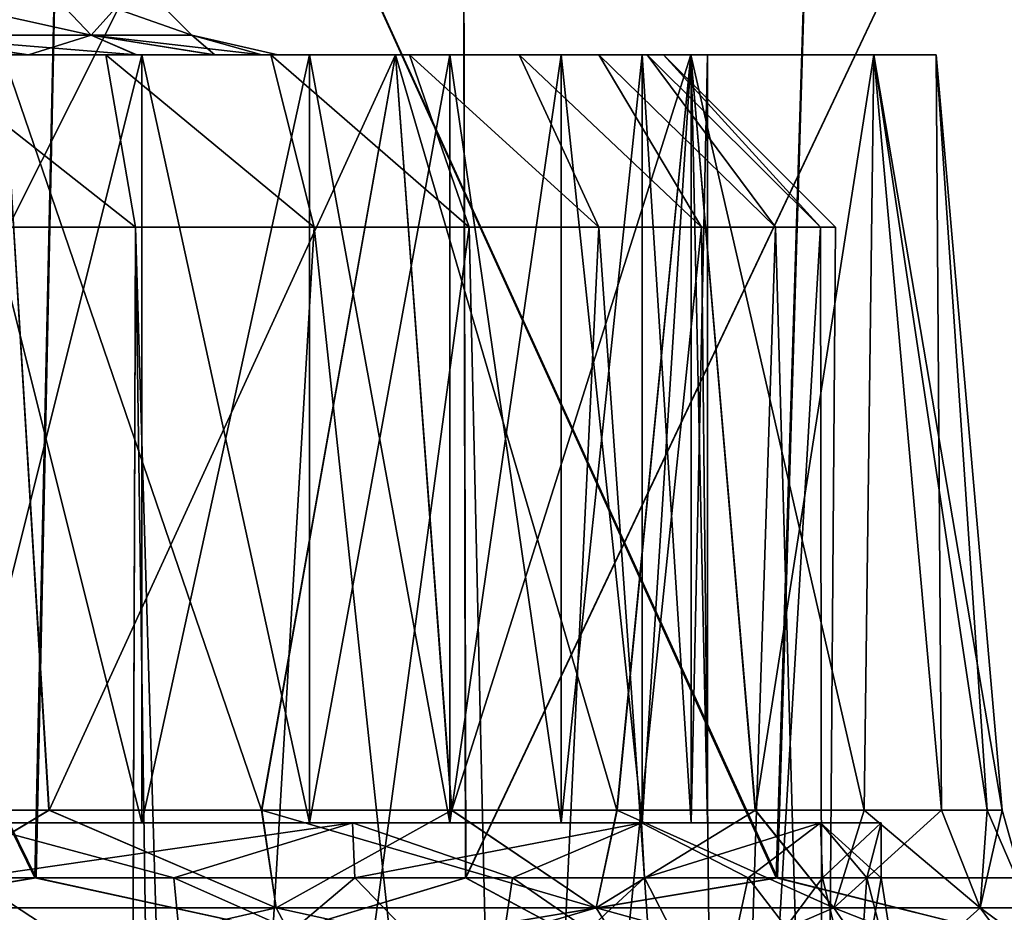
# Model space of a CAD drawing. Header units: metres. Extents: x -90 to 90, y -173 to 74.
# Tile 105 of 256: x -51.46 to -46.08, y 65.81 to 70.69. Entities that reach past the tile are written whole.
import ezdxf

# ---------------------------------------------------------------- set-up
doc = ezdxf.new("R2010")
doc.units = ezdxf.units.M
doc.layers.add('solid_509418', color=7, linetype='CONTINUOUS')

msp = doc.modelspace()

# ---------------------------------------------------------------- linework, layer by layer
at = {"layer": 'solid_509418'}
for points in [[(-55.640667, 66, -28.164627), (-51.378941, 66, -27.164818), (-55.541981, 74.5, -28.14916)], [(-55.541981, 74.5, 28.14916), (-51.371162, 66, 27.16235), (-55.632599, 66, 28.163378)], [(-55.541981, 74.5, 28.14916), (-51.19265, 74.5, 27.104967), (-51.371162, 66, 27.16235)], [(-51.378941, 66, -27.164818), (-51.19265, 74.5, -27.104967), (-55.541981, 74.5, -28.14916)], [(-53.31324, 66, -29.245295), (-53.324516, 74.5, -29.24782), (-49.039921, 74.5, -27.92627)], [(-53.314133, 66, 29.245499), (-49.039921, 74.5, 27.92627), (-53.324516, 74.5, 29.24782)], [(-53.314133, 66, 29.245499), (-49.023129, 66, 27.919676), (-49.039921, 74.5, 27.92627)], [(-49.022274, 66, -27.91934), (-53.31324, 66, -29.245295), (-49.039921, 74.5, -27.92627)], [(-51.378941, 66, -27.164818), (-47.324543, 66, -25.526119), (-51.19265, 74.5, -27.104967)], [(-51.19265, 74.5, 27.104967), (-47.317249, 66, 25.522497), (-51.371162, 66, 27.16235)], [(-51.19265, 74.5, 27.104967), (-47.061386, 74.5, 25.393684), (-47.317249, 66, 25.522497)], [(-47.324543, 66, -25.526119), (-47.061386, 74.5, -25.393684), (-51.19265, 74.5, -27.104967)], [(-49.022274, 66, -27.91934), (-49.039921, 74.5, -27.92627), (-44.999767, 74.5, -25.980581)], [(-49.023129, 66, 27.919676), (-44.999767, 74.5, 25.980581), (-49.039921, 74.5, 27.92627)], [(-49.023129, 66, 27.919676), (-44.978035, 66, 25.968069), (-44.999767, 74.5, 25.980581)], [(-44.977242, 66, -25.967609), (-49.022274, 66, -27.91934), (-44.999767, 74.5, -25.980581)], [(-47.324543, 66, -25.526119), (-43.569752, 66, -23.28727), (-47.061386, 74.5, -25.393684)], [(-47.061386, 74.5, 25.393684), (-43.563072, 66, 23.282555), (-47.317249, 66, 25.522497)], [(-47.061386, 74.5, 25.393684), (-43.248363, 74.5, 23.057152), (-43.563072, 66, 23.282555)], [(-43.569752, 66, -23.28727), (-43.248363, 74.5, -23.057152), (-47.061386, 74.5, -25.393684)], [(-52.140503, 70.607178, -5.425018), (-52.381664, 70.90036, -5.258559), (-51.344582, 70.90036, -3.282567)], [(-51.070595, 70.607178, 3.386477), (-51.344582, 70.90036, 3.282567), (-52.381664, 70.90036, 5.258559)], [(-52.140503, 70.607178, 5.425018), (-51.070595, 70.607178, 3.386477), (-52.381664, 70.90036, 5.258559)], [(-51.070595, 70.607178, -3.386477), (-52.140503, 70.607178, -5.425018), (-51.344582, 70.90036, -3.282567)], [(-51.070595, 70.607178, -3.386477), (-51.344582, 70.90036, -3.282567), (-50.810524, 70.90036, -1.115804)], [(-50.51963, 70.607178, 1.151125), (-50.810524, 70.90036, 1.115804), (-51.344582, 70.90036, 3.282567)], [(-51.070595, 70.607178, 3.386477), (-50.51963, 70.607178, 1.151125), (-51.344582, 70.90036, 3.282567)], [(-50.51963, 70.607178, -1.151125), (-51.070595, 70.607178, -3.386477), (-50.810524, 70.90036, -1.115804)], [(-50.51963, 70.607178, -1.151125), (-50.810524, 70.90036, -1.115804), (-50.810524, 70.90036, 1.115804)], [(-50.51963, 70.607178, 1.151125), (-50.51963, 70.607178, -1.151125), (-50.810524, 70.90036, 1.115804)], [(-52.140503, 70.607178, 5.425018), (-52.170624, 70.5, 6.138405), (-51.417782, 70.5, 5.034561)], [(-52.140503, 70.607178, -5.425018), (-51.412052, 70.5, -5.024791), (-52.163677, 70.5, -6.129546)], [(-52.140503, 70.607178, 5.425018), (-51.417782, 70.5, 5.034561), (-50.824211, 70.5, 3.84815)], [(-52.140503, 70.607178, 5.425018), (-50.824211, 70.5, 3.84815), (-51.070595, 70.607178, 3.386477)], [(-51.070595, 70.607178, -3.386477), (-51.412052, 70.5, -5.024791), (-52.140503, 70.607178, -5.425018)], [(-51.070595, 70.607178, -3.386477), (-50.819901, 70.5, -3.83786), (-51.412052, 70.5, -5.024791)], [(-51.070595, 70.607178, 3.386477), (-50.824211, 70.5, 3.84815), (-50.397236, 70.5, 2.605711)], [(-51.070595, 70.607178, 3.386477), (-50.397236, 70.5, 2.605711), (-50.137794, 70.5, 1.318419)], [(-51.070595, 70.607178, 3.386477), (-50.137794, 70.5, 1.318419), (-50.51963, 70.607178, 1.151125)], [(-51.070595, 70.607178, -3.386477), (-50.394344, 70.5, -2.595029), (-50.819901, 70.5, -3.83786)], [(-50.51963, 70.607178, -1.151125), (-50.394344, 70.5, -2.595029), (-51.070595, 70.607178, -3.386477)], [(-50.51963, 70.607178, 1.151125), (-50.137794, 70.5, 1.318419), (-50.050289, 70.5, 0.005545)], [(-50.51963, 70.607178, -1.151125), (-50.050289, 70.5, 0.005545), (-50.136333, 70.5, -1.30744)], [(-50.51963, 70.607178, 1.151125), (-50.050289, 70.5, 0.005545), (-50.51963, 70.607178, -1.151125)], [(-50.51963, 70.607178, -1.151125), (-50.136333, 70.5, -1.30744), (-50.394344, 70.5, -2.595029)], [(-50.990345, 70.5, 8.014386), (-53.047779, 70.5, 7.117301), (-54.981213, 70.5, 8.592094)], [(-52.024441, 70.5, 9.044015), (-50.990345, 70.5, 8.014386), (-54.981213, 70.5, 8.592094)], [(-50.990955, 70.5, -8.015074), (-54.974068, 70.5, -8.587917), (-53.040138, 70.5, -7.109818)], [(-50.990955, 70.5, -8.015074), (-52.02515, 70.5, -9.044638), (-54.974068, 70.5, -8.587917)], [(-50.088036, 70.5, 6.867253), (-52.170624, 70.5, 6.138405), (-53.047779, 70.5, 7.117301)], [(-50.990345, 70.5, 8.014386), (-50.088036, 70.5, 6.867253), (-53.047779, 70.5, 7.117301)], [(-50.088558, 70.5, -6.868004), (-53.040138, 70.5, -7.109818), (-52.163677, 70.5, -6.129546)], [(-50.088558, 70.5, -6.868004), (-50.990955, 70.5, -8.015074), (-53.040138, 70.5, -7.109818)], [(-49.406395, 70.5, 8.448538), (-51.843243, 70.5, 9.206322), (-53.01255, 70.5, 10.122517)], [(-51.551937, 70.5, 10.59386), (-49.406395, 70.5, 8.448538), (-53.01255, 70.5, 10.122517)], [(-52.574829, 66.369263, 11.764085), (-51.30164, 66.369263, 10.856582), (-51.551937, 70.5, 10.59386)], [(-51.299644, 66.369263, -10.854982), (-52.57262, 66.369263, -11.762689), (-51.551937, 70.5, -10.59386)], [(-49.330086, 70.5, 5.617834), (-51.417782, 70.5, 5.034561), (-52.170624, 70.5, 6.138405)], [(-50.088036, 70.5, 6.867253), (-49.330086, 70.5, 5.617834), (-52.170624, 70.5, 6.138405)], [(-49.330513, 70.5, -5.618645), (-52.163677, 70.5, -6.129546), (-51.412052, 70.5, -5.024791)], [(-49.330513, 70.5, -5.618645), (-50.088558, 70.5, -6.868004), (-52.163677, 70.5, -6.129546)], [(-50.827896, 69.558502, -9.212629), (-52.02515, 70.5, -9.044638), (-50.990955, 70.5, -8.015074)], [(-51.920506, 69.558502, -10.184387), (-52.02515, 70.5, -9.044638), (-50.827896, 69.558502, -9.212629)], [(-50.82708, 69.558502, 9.211816), (-50.990345, 70.5, 8.014386), (-52.024441, 70.5, 9.044015)], [(-50.82708, 69.558502, 9.211816), (-52.024441, 70.5, 9.044015), (-51.919579, 69.558502, 10.183653)], [(-51.843243, 70.5, -9.206322), (-51.843243, 66.300003, -9.206322), (-50.793087, 66.300003, -8.156039)], [(-51.843243, 70.5, -9.206322), (-50.793087, 66.300003, -8.156039), (-50.793087, 70.5, -8.156039)], [(-50.793087, 70.5, 8.156039), (-50.793087, 66.300003, 8.156039), (-51.843243, 66.300003, 9.206322)], [(-51.843243, 70.5, 9.206322), (-50.793087, 70.5, 8.156039), (-51.843243, 66.300003, 9.206322)], [(-49.406395, 70.5, 8.448538), (-50.793087, 70.5, 8.156039), (-51.843243, 70.5, 9.206322)], [(-51.843243, 70.5, -9.206322), (-49.406395, 70.5, -8.448538), (-51.551937, 70.5, -10.59386)], [(-51.843243, 70.5, -9.206322), (-50.793087, 70.5, -8.156039), (-49.406395, 70.5, -8.448538)], [(-51.299644, 66.369263, -10.854982), (-51.551937, 70.5, -10.59386), (-49.406395, 70.5, -8.448538)], [(-50.13974, 66.369263, 9.813366), (-49.406395, 70.5, 8.448538), (-51.551937, 70.5, 10.59386)], [(-51.30164, 66.369263, 10.856582), (-50.13974, 66.369263, 9.813366), (-51.551937, 70.5, 10.59386)], [(-48.729263, 70.5, 4.286584), (-50.824211, 70.5, 3.84815), (-51.417782, 70.5, 5.034561)], [(-49.330086, 70.5, 5.617834), (-48.729263, 70.5, 4.286584), (-51.417782, 70.5, 5.034561)], [(-48.729591, 70.5, -4.287438), (-51.412052, 70.5, -5.024791), (-50.819901, 70.5, -3.83786)], [(-48.729591, 70.5, -4.287438), (-49.330513, 70.5, -5.618645), (-51.412052, 70.5, -5.024791)], [(-50.137932, 66.369263, -9.811547), (-51.299644, 66.369263, -10.854982), (-49.406395, 70.5, -8.448538)], [(-49.851814, 69.558502, -8.12492), (-50.990955, 70.5, -8.015074), (-50.088558, 70.5, -6.868004)], [(-50.827896, 69.558502, -9.212629), (-50.990955, 70.5, -8.015074), (-49.851814, 69.558502, -8.12492)], [(-49.851097, 69.558502, 8.124025), (-50.088036, 70.5, 6.867253), (-50.990345, 70.5, 8.014386)], [(-49.851097, 69.558502, 8.124025), (-50.990345, 70.5, 8.014386), (-50.82708, 69.558502, 9.211816)], [(-48.293968, 70.5, 2.893454), (-50.397236, 70.5, 2.605711), (-50.824211, 70.5, 3.84815)], [(-48.729263, 70.5, 4.286584), (-48.293968, 70.5, 2.893454), (-50.824211, 70.5, 3.84815)], [(-48.294186, 70.5, -2.894336), (-50.819901, 70.5, -3.83786), (-50.394344, 70.5, -2.595029)], [(-48.294186, 70.5, -2.894336), (-48.729591, 70.5, -4.287438), (-50.819901, 70.5, -3.83786)], [(-50.793087, 70.5, -8.156039), (-50.793087, 66.300003, -8.156039), (-49.877266, 66.300003, -6.98698)], [(-50.793087, 70.5, -8.156039), (-49.877266, 66.300003, -6.98698), (-49.877266, 70.5, -6.98698)], [(-49.877266, 70.5, 6.98698), (-49.877266, 66.300003, 6.98698), (-50.793087, 66.300003, 8.156039)], [(-50.793087, 70.5, 8.156039), (-49.877266, 70.5, 6.98698), (-50.793087, 66.300003, 8.156039)], [(-47.791718, 70.5, 5.878639), (-49.877266, 70.5, 6.98698), (-50.793087, 70.5, 8.156039)], [(-49.406395, 70.5, 8.448538), (-47.791718, 70.5, 5.878639), (-50.793087, 70.5, 8.156039)], [(-50.793087, 70.5, -8.156039), (-49.877266, 70.5, -6.98698), (-49.406395, 70.5, -8.448538)], [(-48.030037, 70.5, 1.457843), (-50.137794, 70.5, 1.318419), (-50.397236, 70.5, 2.605711)], [(-48.293968, 70.5, 2.893454), (-48.030037, 70.5, 1.457843), (-50.397236, 70.5, 2.605711)], [(-48.030144, 70.5, -1.458739), (-50.394344, 70.5, -2.595029), (-50.136333, 70.5, -1.30744)], [(-48.030144, 70.5, -1.458739), (-48.294186, 70.5, -2.894336), (-50.394344, 70.5, -2.595029)], [(-50.13974, 66.369263, 9.813366), (-49.100365, 66.369263, 8.644348), (-49.406395, 70.5, 8.448538)], [(-49.098667, 66.369263, -8.642208), (-50.137932, 66.369263, -9.811547), (-49.406395, 70.5, -8.448538)], [(-47.941502, 70.5, -0.00045), (-50.050289, 70.5, 0.005545), (-50.137794, 70.5, 1.318419)], [(-48.030037, 70.5, 1.457843), (-47.941502, 70.5, -0.00045), (-50.137794, 70.5, 1.318419)], [(-47.941502, 70.5, -0.00045), (-50.136333, 70.5, -1.30744), (-50.050289, 70.5, 0.005545)], [(-47.941502, 70.5, -0.00045), (-48.030144, 70.5, -1.458739), (-50.136333, 70.5, -1.30744)], [(-49.003902, 69.558502, -6.934396), (-50.088558, 70.5, -6.868004), (-49.330513, 70.5, -5.618645)], [(-49.851814, 69.558502, -8.12492), (-50.088558, 70.5, -6.868004), (-49.003902, 69.558502, -6.934396)], [(-49.003288, 69.558502, 6.933424), (-49.330086, 70.5, 5.617834), (-50.088036, 70.5, 6.867253)], [(-49.003288, 69.558502, 6.933424), (-50.088036, 70.5, 6.867253), (-49.851097, 69.558502, 8.124025)], [(-49.877266, 70.5, -6.98698), (-49.877266, 66.300003, -6.98698), (-49.109024, 66.300003, -5.716137)], [(-49.877266, 70.5, -6.98698), (-49.109024, 66.300003, -5.716137), (-49.109024, 70.5, -5.716137)], [(-49.109024, 70.5, 5.716137), (-49.109024, 66.300003, 5.716137), (-49.877266, 66.300003, 6.98698)], [(-49.877266, 70.5, 6.98698), (-49.109024, 70.5, 5.716137), (-49.877266, 66.300003, 6.98698)], [(-47.791718, 70.5, 5.878639), (-49.109024, 70.5, 5.716137), (-49.877266, 70.5, 6.98698)], [(-49.877266, 70.5, -6.98698), (-47.791718, 70.5, -5.878639), (-49.406395, 70.5, -8.448538)], [(-49.877266, 70.5, -6.98698), (-49.109024, 70.5, -5.716137), (-47.791718, 70.5, -5.878639)], [(-49.098667, 66.369263, -8.642208), (-49.406395, 70.5, -8.448538), (-47.791718, 70.5, -5.878639)], [(-48.195118, 66.369263, 7.360138), (-47.791718, 70.5, 5.878639), (-49.406395, 70.5, 8.448538)], [(-49.100365, 66.369263, 8.644348), (-48.195118, 66.369263, 7.360138), (-49.406395, 70.5, 8.448538)], [(-48.294868, 69.558502, -5.655959), (-49.330513, 70.5, -5.618645), (-48.729591, 70.5, -4.287438)], [(-49.003902, 69.558502, -6.934396), (-49.330513, 70.5, -5.618645), (-48.294868, 69.558502, -5.655959)], [(-48.294365, 69.558502, 5.654919), (-48.729263, 70.5, 4.286584), (-49.330086, 70.5, 5.617834)], [(-48.294365, 69.558502, 5.654919), (-49.330086, 70.5, 5.617834), (-49.003288, 69.558502, 6.933424)], [(-49.109024, 70.5, -5.716137), (-49.109024, 66.300003, -5.716137), (-48.499508, 66.300003, -4.361952)], [(-49.109024, 70.5, -5.716137), (-48.499508, 66.300003, -4.361952), (-48.499508, 70.5, -4.361952)], [(-48.499508, 70.5, 4.361952), (-48.499508, 66.300003, 4.361952), (-49.109024, 66.300003, 5.716137)], [(-49.109024, 70.5, 5.716137), (-48.499508, 70.5, 4.361952), (-49.109024, 66.300003, 5.716137)], [(-46.789902, 70.5, 3.015507), (-48.499508, 70.5, 4.361952), (-49.109024, 70.5, 5.716137)], [(-47.791718, 70.5, 5.878639), (-46.789902, 70.5, 3.015507), (-49.109024, 70.5, 5.716137)], [(-49.109024, 70.5, -5.716137), (-48.499508, 70.5, -4.361952), (-47.791718, 70.5, -5.878639)], [(-48.193588, 66.369263, -7.357678), (-49.098667, 66.369263, -8.642208), (-47.791718, 70.5, -5.878639)], [(-47.733791, 69.558502, -4.305823), (-48.729591, 70.5, -4.287438), (-48.294186, 70.5, -2.894336)], [(-48.294868, 69.558502, -5.655959), (-48.729591, 70.5, -4.287438), (-47.733791, 69.558502, -4.305823)], [(-47.733406, 69.558502, 4.304732), (-48.293968, 70.5, 2.893454), (-48.729263, 70.5, 4.286584)], [(-47.733406, 69.558502, 4.304732), (-48.729263, 70.5, 4.286584), (-48.294365, 69.558502, 5.654919)], [(-48.499508, 70.5, -4.361952), (-48.499508, 66.300003, -4.361952), (-48.057583, 66.300003, -2.944056)], [(-48.499508, 70.5, -4.361952), (-48.057583, 66.300003, -2.944056), (-48.057583, 70.5, -2.944056)], [(-48.057583, 70.5, 2.944056), (-48.057583, 66.300003, 2.944056), (-48.499508, 66.300003, 4.361952)], [(-48.499508, 70.5, 4.361952), (-48.057583, 70.5, 2.944056), (-48.499508, 66.300003, 4.361952)], [(-46.789902, 70.5, 3.015507), (-48.057583, 70.5, 2.944056), (-48.499508, 70.5, 4.361952)], [(-48.499508, 70.5, -4.361952), (-46.789902, 70.5, -3.015507), (-47.791718, 70.5, -5.878639)], [(-48.499508, 70.5, -4.361952), (-48.057583, 70.5, -2.944056), (-46.789902, 70.5, -3.015507)], [(-47.327885, 69.558502, -2.901299), (-48.294186, 70.5, -2.894336), (-48.030144, 70.5, -1.458739)], [(-47.733791, 69.558502, -4.305823), (-48.294186, 70.5, -2.894336), (-47.327885, 69.558502, -2.901299)], [(-47.327629, 69.558502, 2.900173), (-48.030037, 70.5, 1.457843), (-48.293968, 70.5, 2.893454)], [(-47.327629, 69.558502, 2.900173), (-48.293968, 70.5, 2.893454), (-47.733406, 69.558502, 4.304732)], [(-48.195118, 66.369263, 7.360138), (-47.438824, 66.369263, 5.978604), (-47.791718, 70.5, 5.878639)], [(-47.437569, 66.369263, -5.975966), (-48.193588, 66.369263, -7.357678), (-47.791718, 70.5, -5.878639)], [(-48.057583, 70.5, -2.944056), (-48.057583, 66.300003, -2.944056), (-47.789761, 66.300003, -1.48319)], [(-48.057583, 70.5, -2.944056), (-47.789761, 66.300003, -1.48319), (-47.789761, 70.5, -1.48319)], [(-47.789761, 70.5, 1.48319), (-47.789761, 66.300003, 1.48319), (-48.057583, 66.300003, 2.944056)], [(-48.057583, 70.5, 2.944056), (-47.789761, 70.5, 1.48319), (-48.057583, 66.300003, 2.944056)], [(-46.450001, 70.5), (-47.789761, 70.5, 1.48319), (-48.057583, 70.5, 2.944056)], [(-46.789902, 70.5, 3.015507), (-46.450001, 70.5), (-48.057583, 70.5, 2.944056)], [(-48.057583, 70.5, -2.944056), (-47.789761, 70.5, -1.48319), (-46.789902, 70.5, -3.015507)], [(-47.08226, 69.558502, -1.460146), (-48.030144, 70.5, -1.458739), (-47.941502, 70.5, -0.00045)], [(-47.327885, 69.558502, -2.901299), (-48.030144, 70.5, -1.458739), (-47.08226, 69.558502, -1.460146)], [(-47.08213, 69.558502, 1.458999), (-47.941502, 70.5, -0.00045), (-48.030037, 70.5, 1.457843)], [(-47.08213, 69.558502, 1.458999), (-48.030037, 70.5, 1.457843), (-47.327629, 69.558502, 2.900173)], [(-47, 69.558502, -0.000577), (-47.941502, 70.5, -0.00045), (-47.08213, 69.558502, 1.458999)], [(-47.08226, 69.558502, -1.460146), (-47.941502, 70.5, -0.00045), (-47, 69.558502, -0.000577)], [(-47.437569, 66.369263, -5.975966), (-47.791718, 70.5, -5.878639), (-46.789902, 70.5, -3.015507)], [(-46.844318, 66.36927, 4.522711), (-46.789902, 70.5, 3.015507), (-47.791718, 70.5, 5.878639)], [(-47.438824, 66.369263, 5.978604), (-46.844318, 66.36927, 4.522711), (-47.791718, 70.5, 5.878639)], [(-47.789761, 70.5, -1.48319), (-47.789761, 66.300003, -1.48319), (-47.700001, 66.300003)], [(-47.700001, 70.5), (-47.700001, 66.300003), (-47.789761, 66.300003, 1.48319)], [(-47.789761, 70.5, -1.48319), (-47.700001, 66.300003), (-47.700001, 70.5)], [(-47.789761, 70.5, 1.48319), (-47.700001, 70.5), (-47.789761, 66.300003, 1.48319)], [(-46.450001, 70.5), (-47.700001, 70.5), (-47.789761, 70.5, 1.48319)], [(-47.789761, 70.5, -1.48319), (-47.700001, 70.5), (-46.789902, 70.5, -3.015507)], [(-46.450001, 70.5), (-46.789902, 70.5, -3.015507), (-47.700001, 70.5)], [(-46.843468, 66.36927, -4.520234), (-47.437569, 66.369263, -5.975966), (-46.789902, 70.5, -3.015507)], [(-46.844318, 66.36927, 4.522711), (-46.420925, 66.369263, 3.022503), (-46.789902, 70.5, 3.015507)], [(-46.420498, 66.369263, -3.020582), (-46.843468, 66.36927, -4.520234), (-46.789902, 70.5, -3.015507)], [(-46.420498, 66.369263, -3.020582), (-46.789902, 70.5, -3.015507), (-46.450001, 70.5)], [(-46.088608, 66.369263), (-46.450001, 70.5), (-46.789902, 70.5, 3.015507)], [(-46.170429, 66.369263, 1.506576), (-46.088608, 66.369263), (-46.789902, 70.5, 3.015507)], [(-46.420925, 66.369263, 3.022503), (-46.170429, 66.369263, 1.506576), (-46.789902, 70.5, 3.015507)], [(-46.170311, 66.369263, -1.505509), (-46.450001, 70.5), (-46.088608, 66.369263)], [(-46.170311, 66.369263, -1.505509), (-46.420498, 66.369263, -3.020582), (-46.450001, 70.5)], [(-52.044079, 41.5, 10.281212), (-50.924114, 41.5, 9.307431), (-51.919579, 69.558502, 10.183653)], [(-50.923035, 41.5, -9.30638), (-52.042858, 41.5, -10.280268), (-51.920506, 69.558502, -10.184387)], [(-50.923035, 41.5, -9.30638), (-51.920506, 69.558502, -10.184387), (-50.827896, 69.558502, -9.212629)], [(-50.924114, 41.5, 9.307431), (-50.82708, 69.558502, 9.211816), (-51.919579, 69.558502, 10.183653)], [(-50.924114, 41.5, 9.307431), (-50.5, 46.5, 8.87412), (-50.82708, 69.558502, 9.211816)], [(-50.923035, 41.5, -9.30638), (-50.827896, 69.558502, -9.212629), (-50.5, 58.5, -8.87412)], [(-50.827896, 69.558502, -9.212629), (-49.851814, 69.558502, -8.12492), (-50.5, 58.5, -8.87412)], [(-50.82708, 69.558502, 9.211816), (-50.5, 46.5, 8.87412), (-50.5, 58.5, 8.87412)], [(-49.851097, 69.558502, 8.124025), (-50.82708, 69.558502, 9.211816), (-50.5, 58.5, 8.87412)], [(-49.003902, 69.558502, -6.934396), (-48.774879, 59.495998, -6.556947), (-50.5, 58.5, -8.87412)], [(-49.851814, 69.558502, -8.12492), (-49.003902, 69.558502, -6.934396), (-50.5, 58.5, -8.87412)], [(-49.851097, 69.558502, 8.124025), (-50.5, 58.5, 8.87412), (-48.774879, 59.495998, 6.556947)], [(-49.003288, 69.558502, 6.933424), (-49.851097, 69.558502, 8.124025), (-48.774879, 59.495998, 6.556947)], [(-49.003902, 69.558502, -6.934396), (-48.294868, 69.558502, -5.655959), (-48.774879, 59.495998, -6.556947)], [(-48.294365, 69.558502, 5.654919), (-49.003288, 69.558502, 6.933424), (-48.774879, 59.495998, 6.556947)], [(-47.733791, 69.558502, -4.305823), (-47.634529, 60.154381, -4.012428), (-48.774879, 59.495998, -6.556947)], [(-48.294868, 69.558502, -5.655959), (-47.733791, 69.558502, -4.305823), (-48.774879, 59.495998, -6.556947)], [(-48.294365, 69.558502, 5.654919), (-48.774879, 59.495998, 6.556947), (-47.634529, 60.154381, 4.012428)], [(-47.733406, 69.558502, 4.304732), (-48.294365, 69.558502, 5.654919), (-47.634529, 60.154381, 4.012428)], [(-47.733791, 69.558502, -4.305823), (-47.327885, 69.558502, -2.901299), (-47.634529, 60.154381, -4.012428)], [(-47.327629, 69.558502, 2.900173), (-47.733406, 69.558502, 4.304732), (-47.634529, 60.154381, 4.012428)], [(-47.08226, 69.558502, -1.460146), (-47.070206, 60.48019, -1.34905), (-47.634529, 60.154381, -4.012428)], [(-47.327885, 69.558502, -2.901299), (-47.08226, 69.558502, -1.460146), (-47.634529, 60.154381, -4.012428)], [(-47.327629, 69.558502, 2.900173), (-47.634529, 60.154381, 4.012428), (-47.070206, 60.48019, 1.349051)], [(-47.08213, 69.558502, 1.458999), (-47.327629, 69.558502, 2.900173), (-47.070206, 60.48019, 1.349051)], [(-47.08226, 69.558502, -1.460146), (-47, 69.558502, -0.000577), (-47.070206, 60.48019, -1.34905)], [(-47, 69.558502, -0.000577), (-47.08213, 69.558502, 1.458999), (-47.070206, 60.48019, 1.349051)], [(-47, 69.558502, -0.000577), (-47.070206, 60.48019, 1.349051), (-47.070206, 60.48019, -1.34905)], [(-52.188473, 65.836563, 11.690775), (-51.30164, 66.369263, 10.856582), (-52.574829, 66.369263, 11.764085)], [(-52.188473, 65.836563, -11.690775), (-52.57262, 66.369263, -11.762689), (-51.299644, 66.369263, -10.854982)], [(-50.057812, 65.836563, 9.942187), (-51.30164, 66.369263, 10.856582), (-52.188473, 65.836563, 11.690775)], [(-52.188473, 65.836563, -11.690775), (-51.299644, 66.369263, -10.854982), (-50.057812, 65.836563, -9.942187)], [(-50.057812, 65.836563, 9.942187), (-50.13974, 66.369263, 9.813366), (-51.30164, 66.369263, 10.856582)], [(-50.057812, 65.836563, -9.942187), (-51.299644, 66.369263, -10.854982), (-50.137932, 66.369263, -9.811547)], [(-48.309223, 65.836563, 7.811526), (-49.100365, 66.369263, 8.644348), (-50.13974, 66.369263, 9.813366)], [(-48.309223, 65.836563, 7.811526), (-50.13974, 66.369263, 9.813366), (-50.057812, 65.836563, 9.942187)], [(-50.057812, 65.836563, -9.942187), (-50.137932, 66.369263, -9.811547), (-49.098667, 66.369263, -8.642208)], [(-50.057812, 65.836563, -9.942187), (-49.098667, 66.369263, -8.642208), (-48.309223, 65.836563, -7.811526)], [(-48.309223, 65.836563, 7.811526), (-48.195118, 66.369263, 7.360138), (-49.100365, 66.369263, 8.644348)], [(-48.309223, 65.836563, -7.811526), (-49.098667, 66.369263, -8.642208), (-48.193588, 66.369263, -7.357678)], [(-47.009907, 65.836563, 5.380673), (-48.195118, 66.369263, 7.360138), (-48.309223, 65.836563, 7.811526)], [(-48.309223, 65.836563, -7.811526), (-48.193588, 66.369263, -7.357678), (-47.437569, 66.369263, -5.975966)], [(-48.309223, 65.836563, -7.811526), (-47.437569, 66.369263, -5.975966), (-47.009907, 65.836563, -5.380673)], [(-47.009907, 65.836563, 5.380673), (-47.438824, 66.369263, 5.978604), (-48.195118, 66.369263, 7.360138)], [(-47.009907, 65.836563, 5.380673), (-46.844318, 66.36927, 4.522711), (-47.438824, 66.369263, 5.978604)], [(-47.009907, 65.836563, -5.380673), (-47.437569, 66.369263, -5.975966), (-46.843468, 66.36927, -4.520234)], [(-46.209789, 65.836563, 2.743043), (-46.844318, 66.36927, 4.522711), (-47.009907, 65.836563, 5.380673)], [(-47.009907, 65.836563, -5.380673), (-46.843468, 66.36927, -4.520234), (-46.420498, 66.369263, -3.020582)], [(-47.009907, 65.836563, -5.380673), (-46.420498, 66.369263, -3.020582), (-46.209789, 65.836563, -2.743043)], [(-46.209789, 65.836563, 2.743043), (-46.420925, 66.369263, 3.022503), (-46.844318, 66.36927, 4.522711)], [(-46.209789, 65.836563, 2.743043), (-46.170429, 66.369263, 1.506576), (-46.420925, 66.369263, 3.022503)], [(-46.209789, 65.836563, -2.743043), (-46.420498, 66.369263, -3.020582), (-46.170311, 66.369263, -1.505509)], [(-46.209789, 65.836563, -2.743043), (-46.170311, 66.369263, -1.505509), (-46.088608, 66.369263)], [(-46.209789, 65.836563, -2.743043), (-46.088608, 66.369263), (-45.939625, 65.836563)], [(-45.939625, 65.836563), (-46.170429, 66.369263, 1.506576), (-46.209789, 65.836563, 2.743043)], [(-45.939625, 65.836563), (-46.088608, 66.369263), (-46.170429, 66.369263, 1.506576)], [(-49.640938, 66.300003, -8.261485), (-51.843243, 66.300003, -9.206322), (-53.01255, 66.300003, -10.122517)], [(-51.738979, 66.300003, -10.359309), (-49.640938, 66.300003, -8.261485), (-53.01255, 66.300003, -10.122517)], [(-51.843243, 66.300003, 9.206322), (-49.640938, 66.300003, 8.261485), (-51.738979, 66.300003, 10.359309)], [(-51.843243, 66.300003, 9.206322), (-50.793087, 66.300003, 8.156039), (-49.640938, 66.300003, 8.261485)], [(-49.640938, 66.300003, -8.261485), (-50.793087, 66.300003, -8.156039), (-51.843243, 66.300003, -9.206322)], [(-51.724068, 66, 10.347534), (-51.738979, 66.300003, 10.359309), (-49.640938, 66.300003, 8.261485)], [(-50.618126, 66, -9.356439), (-49.640938, 66.300003, -8.261485), (-51.738979, 66.300003, -10.359309)], [(-51.72435, 66, -10.347758), (-50.618126, 66, -9.356439), (-51.738979, 66.300003, -10.359309)], [(-50.61787, 66, 9.356183), (-51.724068, 66, 10.347534), (-49.640938, 66.300003, 8.261485)], [(-50.793087, 66.300003, 8.156039), (-49.877266, 66.300003, 6.98698), (-49.640938, 66.300003, 8.261485)], [(-48.062012, 66.300003, -5.748484), (-49.877266, 66.300003, -6.98698), (-50.793087, 66.300003, -8.156039)], [(-49.640938, 66.300003, -8.261485), (-48.062012, 66.300003, -5.748484), (-50.793087, 66.300003, -8.156039)], [(-50.618126, 66, -9.356439), (-49.628433, 66, -8.245793), (-49.640938, 66.300003, -8.261485)], [(-49.628193, 66, 8.245488), (-50.61787, 66, 9.356183), (-49.640938, 66.300003, 8.261485)], [(-49.877266, 66.300003, 6.98698), (-48.062012, 66.300003, 5.748484), (-49.640938, 66.300003, 8.261485)], [(-49.877266, 66.300003, 6.98698), (-49.109024, 66.300003, 5.716137), (-48.062012, 66.300003, 5.748484)], [(-48.062012, 66.300003, -5.748484), (-49.109024, 66.300003, -5.716137), (-49.877266, 66.300003, -6.98698)], [(-49.628193, 66, 8.245488), (-49.640938, 66.300003, 8.261485), (-48.062012, 66.300003, 5.748484)], [(-48.766357, 66, -7.026222), (-48.062012, 66.300003, -5.748484), (-49.640938, 66.300003, -8.261485)], [(-49.628433, 66, -8.245793), (-48.766357, 66, -7.026222), (-49.640938, 66.300003, -8.261485)], [(-48.766136, 66, 7.025865), (-49.628193, 66, 8.245488), (-48.062012, 66.300003, 5.748484)], [(-49.109024, 66.300003, 5.716137), (-48.499508, 66.300003, 4.361952), (-48.062012, 66.300003, 5.748484)], [(-47.082375, 66.300003, -2.948743), (-48.499508, 66.300003, -4.361952), (-49.109024, 66.300003, -5.716137)], [(-48.062012, 66.300003, -5.748484), (-47.082375, 66.300003, -2.948743), (-49.109024, 66.300003, -5.716137)], [(-48.766357, 66, -7.026222), (-48.045418, 66, -5.714061), (-48.062012, 66.300003, -5.748484)], [(-48.045231, 66, 5.713671), (-48.766136, 66, 7.025865), (-48.062012, 66.300003, 5.748484)], [(-48.499508, 66.300003, 4.361952), (-47.082375, 66.300003, 2.948743), (-48.062012, 66.300003, 5.748484)], [(-48.499508, 66.300003, 4.361952), (-48.057583, 66.300003, 2.944056), (-47.082375, 66.300003, 2.948743)], [(-47.082375, 66.300003, -2.948743), (-48.057583, 66.300003, -2.944056), (-48.499508, 66.300003, -4.361952)], [(-48.045231, 66, 5.713671), (-48.062012, 66.300003, 5.748484), (-47.082375, 66.300003, 2.948743)], [(-47.477409, 66, -4.329808), (-47.082375, 66.300003, -2.948743), (-48.062012, 66.300003, -5.748484)], [(-48.045418, 66, -5.714061), (-47.477409, 66, -4.329808), (-48.062012, 66.300003, -5.748484)], [(-47.789761, 66.300003, -1.48319), (-48.057583, 66.300003, -2.944056), (-46.75, 66.300003)], [(-47.082375, 66.300003, -2.948743), (-46.75, 66.300003), (-48.057583, 66.300003, -2.944056)], [(-48.057583, 66.300003, 2.944056), (-47.789761, 66.300003, 1.48319), (-47.082375, 66.300003, 2.948743)], [(-47.477283, 66, 4.329439), (-48.045231, 66, 5.713671), (-47.082375, 66.300003, 2.948743)], [(-47.700001, 66.300003), (-47.789761, 66.300003, -1.48319), (-46.75, 66.300003)], [(-47.789761, 66.300003, 1.48319), (-47.700001, 66.300003), (-47.082375, 66.300003, 2.948743)], [(-47.700001, 66.300003), (-46.75, 66.300003), (-47.082375, 66.300003, 2.948743)], [(-47.477409, 66, -4.329808), (-47.071198, 66, -2.899745), (-47.082375, 66.300003, -2.948743)], [(-47.071133, 66, 2.899457), (-47.477283, 66, 4.329439), (-47.082375, 66.300003, 2.948743)], [(-47.082375, 66.300003, -2.948743), (-46.75, 66), (-46.75, 66.300003)], [(-46.82946, 66, -1.448926), (-46.75, 66), (-47.082375, 66.300003, -2.948743)], [(-47.071133, 66, 2.899457), (-47.082375, 66.300003, 2.948743), (-46.75, 66.300003)], [(-47.071198, 66, -2.899745), (-46.82946, 66, -1.448926), (-47.082375, 66.300003, -2.948743)], [(-46.829441, 66, 1.448767), (-47.071133, 66, 2.899457), (-46.75, 66.300003)], [(-46.829441, 66, 1.448767), (-46.75, 66.300003), (-46.75, 66)], [(-53.675026, 65.618042, -27.711527), (-51.378941, 66, -27.164818), (-55.640667, 66, -28.164627)], [(-53.675026, 65.618042, 27.711527), (-55.632599, 66, 28.163378), (-51.371162, 66, 27.16235)], [(-49.615482, 65.618042, 26.459322), (-53.675026, 65.618042, 27.711527), (-51.371162, 66, 27.16235)], [(-53.675026, 65.618042, -27.711527), (-49.615482, 65.618042, -26.459322), (-51.378941, 66, -27.164818)], [(-51.582291, 65.229698, 28.668085), (-49.023129, 66, 27.919676), (-53.314133, 66, 29.245499)], [(-51.582291, 65.229698, -28.668085), (-53.31324, 66, -29.245295), (-49.022274, 66, -27.91934)], [(-50.544315, 65.227455, 9.455686), (-52.570717, 65.227455, 11.118711), (-51.724068, 66, 10.347534)], [(-52.570717, 65.227455, -11.118711), (-50.544315, 65.227455, -9.455686), (-51.72435, 66, -10.347758)], [(-50.544315, 65.227455, -9.455686), (-50.618126, 66, -9.356439), (-51.72435, 66, -10.347758)], [(-50.544315, 65.227455, 9.455686), (-51.724068, 66, 10.347534), (-50.61787, 66, 9.356183)], [(-47.588078, 65.229698, 27.17832), (-49.023129, 66, 27.919676), (-51.582291, 65.229698, 28.668085)], [(-51.582291, 65.229698, -28.668085), (-49.022274, 66, -27.91934), (-47.588078, 65.229698, -27.17832)], [(-49.615482, 65.618042, -26.459322), (-47.324543, 66, -25.526119), (-51.378941, 66, -27.164818)], [(-49.615482, 65.618042, 26.459322), (-51.371162, 66, 27.16235), (-47.317249, 66, 25.522497)], [(-48.88129, 65.227455, -7.429285), (-49.628433, 66, -8.245793), (-50.618126, 66, -9.356439)], [(-50.544315, 65.227455, -9.455686), (-48.88129, 65.227455, -7.429285), (-50.618126, 66, -9.356439)], [(-50.544315, 65.227455, 9.455686), (-50.61787, 66, 9.356183), (-49.628193, 66, 8.245488)], [(-48.88129, 65.227455, 7.429285), (-50.544315, 65.227455, 9.455686), (-49.628193, 66, 8.245488)], [(-48.88129, 65.227455, -7.429285), (-48.766357, 66, -7.026222), (-49.628433, 66, -8.245793)], [(-48.88129, 65.227455, 7.429285), (-49.628193, 66, 8.245488), (-48.766136, 66, 7.025865)], [(-45.78791, 65.618042, 24.616062), (-49.615482, 65.618042, 26.459322), (-47.317249, 66, 25.522497)], [(-49.615482, 65.618042, -26.459322), (-45.78791, 65.618042, -24.616062), (-47.324543, 66, -25.526119)], [(-47.588078, 65.229698, 27.17832), (-44.978035, 66, 25.968069), (-49.023129, 66, 27.919676)], [(-47.588078, 65.229698, -27.17832), (-49.022274, 66, -27.91934), (-44.977242, 66, -25.967609)], [(-48.88129, 65.227455, 7.429285), (-48.766136, 66, 7.025865), (-48.045231, 66, 5.713671)], [(-47.64555, 65.227455, 5.11738), (-48.88129, 65.227455, 7.429285), (-48.045231, 66, 5.713671)], [(-48.88129, 65.227455, -7.429285), (-47.64555, 65.227455, -5.11738), (-48.766357, 66, -7.026222)], [(-47.64555, 65.227455, -5.11738), (-48.045418, 66, -5.714061), (-48.766357, 66, -7.026222)], [(-47.64555, 65.227455, -5.11738), (-47.477409, 66, -4.329808), (-48.045418, 66, -5.714061)], [(-47.64555, 65.227455, 5.11738), (-48.045231, 66, 5.713671), (-47.477283, 66, 4.329439)], [(-47.64555, 65.227455, 5.11738), (-47.477283, 66, 4.329439), (-47.071133, 66, 2.899457)], [(-46.884586, 65.227455, 2.608818), (-47.64555, 65.227455, 5.11738), (-47.071133, 66, 2.899457)], [(-47.64555, 65.227455, -5.11738), (-46.884586, 65.227455, -2.608818), (-47.477409, 66, -4.329808)], [(-43.846535, 65.229698, 25.135283), (-44.978035, 66, 25.968069), (-47.588078, 65.229698, 27.17832)], [(-47.588078, 65.229698, -27.17832), (-44.977242, 66, -25.967609), (-43.846535, 65.229698, -25.135283)], [(-46.884586, 65.227455, -2.608818), (-47.071198, 66, -2.899745), (-47.477409, 66, -4.329808)], [(-45.78791, 65.618042, -24.616062), (-43.569752, 66, -23.28727), (-47.324543, 66, -25.526119)], [(-45.78791, 65.618042, 24.616062), (-47.317249, 66, 25.522497), (-43.563072, 66, 23.282555)], [(-46.884586, 65.227455, -2.608818), (-46.82946, 66, -1.448926), (-47.071198, 66, -2.899745)], [(-46.884586, 65.227455, 2.608818), (-47.071133, 66, 2.899457), (-46.829441, 66, 1.448767)], [(-46.884586, 65.227455, 2.608818), (-46.829441, 66, 1.448767), (-46.75, 66)], [(-46.62764, 65.227455), (-46.884586, 65.227455, 2.608818), (-46.75, 66)], [(-46.884586, 65.227455, -2.608818), (-46.62764, 65.227455), (-46.82946, 66, -1.448926)], [(-46.62764, 65.227455), (-46.75, 66), (-46.82946, 66, -1.448926)], [(-52.188473, 65.836563, 11.690775), (-52.003838, 65.393707, 11.967101), (-49.822815, 65.393707, 10.177183)], [(-50.057812, 65.836563, 9.942187), (-52.188473, 65.836563, 11.690775), (-49.822815, 65.393707, 10.177183)], [(-52.188473, 65.836563, -11.690775), (-50.057812, 65.836563, -9.942187), (-52.003838, 65.393707, -11.967101)], [(-50.057812, 65.836563, -9.942187), (-49.822815, 65.393707, -10.177183), (-52.003838, 65.393707, -11.967101)], [(-50.057812, 65.836563, 9.942187), (-49.822815, 65.393707, 10.177183), (-48.032898, 65.393707, 7.996161)], [(-48.309223, 65.836563, 7.811526), (-50.057812, 65.836563, 9.942187), (-48.032898, 65.393707, 7.996161)], [(-50.057812, 65.836563, -9.942187), (-48.309223, 65.836563, -7.811526), (-49.822815, 65.393707, -10.177183)], [(-48.309223, 65.836563, -7.811526), (-48.032898, 65.393707, -7.996161), (-49.822815, 65.393707, -10.177183)], [(-48.309223, 65.836563, 7.811526), (-48.032898, 65.393707, 7.996161), (-46.702869, 65.393707, 5.507852)], [(-47.009907, 65.836563, 5.380673), (-48.309223, 65.836563, 7.811526), (-46.702869, 65.393707, 5.507852)], [(-48.309223, 65.836563, -7.811526), (-47.009907, 65.836563, -5.380673), (-48.032898, 65.393707, -7.996161)], [(-47.009907, 65.836563, -5.380673), (-46.702869, 65.393707, -5.507852), (-48.032898, 65.393707, -7.996161)], [(-47.009907, 65.836563, 5.380673), (-46.702869, 65.393707, 5.507852), (-45.883842, 65.393707, 2.807878)], [(-46.209789, 65.836563, 2.743043), (-47.009907, 65.836563, 5.380673), (-45.883842, 65.393707, 2.807878)], [(-47.009907, 65.836563, -5.380673), (-46.209789, 65.836563, -2.743043), (-46.702869, 65.393707, -5.507852)], [(-46.209789, 65.836563, -2.743043), (-45.883842, 65.393707, -2.807878), (-46.702869, 65.393707, -5.507852)], [(-46.209789, 65.836563, 2.743043), (-45.883842, 65.393707, 2.807878), (-45.607288, 65.393707)], [(-45.939625, 65.836563), (-46.209789, 65.836563, 2.743043), (-45.607288, 65.393707)], [(-46.209789, 65.836563, -2.743043), (-45.939625, 65.836563), (-45.883842, 65.393707, -2.807878)]]:
    msp.add_3dface(points, dxfattribs=at)

doc.saveas('drawing.dxf')
